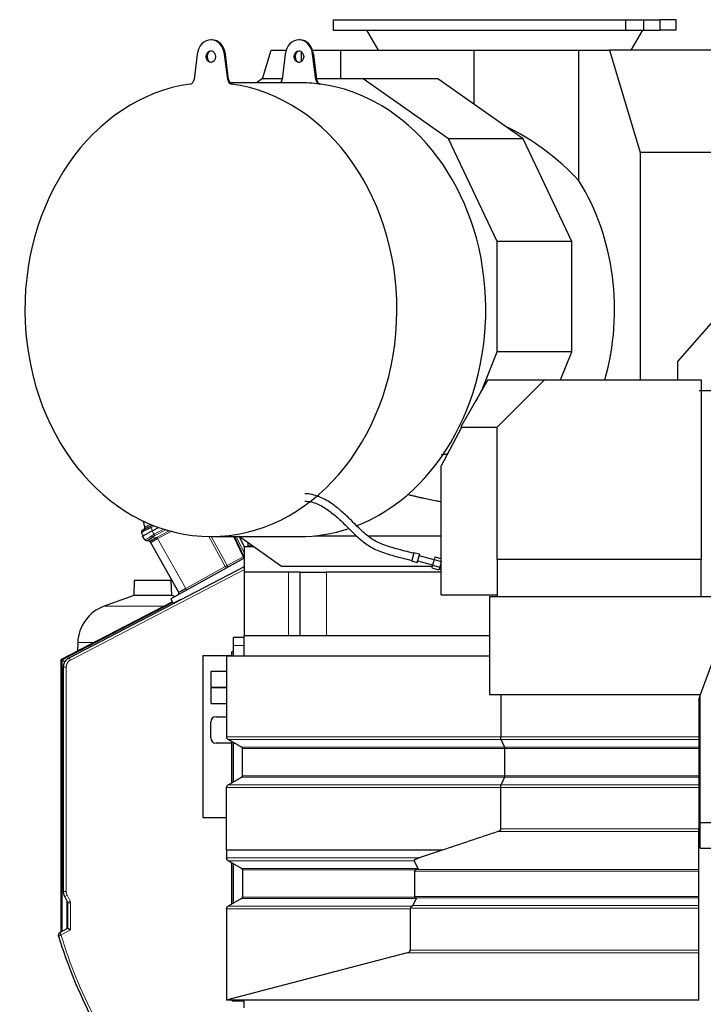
# Model space of a CAD drawing. Header units: inches. Extents: x 0 to 29700, y -16 to 21000.
# Tile 152 of 212: x 13274 to 14570, y 15831 to 17699. Entities that reach past the tile are written whole.
import ezdxf

# ---------------------------------------------------------------- set-up
doc = ezdxf.new("R2010")
doc.units = ezdxf.units.IN
doc.layers.add('254', color=7, linetype='Continuous', true_color=0xffffff)

msp = doc.modelspace()

# ---------------------------------------------------------------- linework, layer by layer
at = {"layer": '254', "color": 2, "linetype": 'Continuous', "lineweight": 25}
for p, q in [((13868.282, 17698.847), (13868.282, 17678.847)), ((13868.282, 17698.847), (14422.517, 17698.847)), ((14422.517, 17698.847), (14423.263, 17698.847)), ((14423.263, 17698.847), (14457.049, 17698.847)), ((14457.049, 17698.847), (14487.624, 17698.847)), ((14457.049, 17678.847), (14457.049, 17698.847)), ((14487.624, 17698.847), (14488.174, 17698.847)), ((14518.282, 17698.847), (14488.174, 17698.847)), ((14518.282, 17678.847), (14518.282, 17698.847)), ((13868.282, 17678.847), (14422.517, 17678.847)), ((13931.027, 17678.847), (13953.282, 17641.066)), ((14422.517, 17678.847), (14423.263, 17678.847)), ((14423.263, 17678.847), (14457.049, 17678.847)), ((14433.282, 17641.066), (14455.536, 17678.847)), ((14457.049, 17678.847), (14487.624, 17678.847)), ((14487.624, 17678.847), (14488.174, 17678.847)), ((14518.282, 17678.847), (14488.174, 17678.847)), ((13638.068, 17660.828), (13636.348, 17660.828)), ((13804.979, 17660.828), (13803.258, 17660.828)), ((13610.423, 17633.558), (13604.495, 17585.141)), ((13668.2, 17585.141), (13662.273, 17633.558)), ((13669.921, 17585.141), (13663.993, 17633.558)), ((13734.381, 17586.758), (13750.573, 17641.066)), ((13750.573, 17641.066), (13779.038, 17641.066)), ((13777.333, 17633.558), (13771.406, 17585.141)), ((13808.303, 17619.713), (13808.303, 17637.942)), ((13835.111, 17585.141), (13829.183, 17633.558)), ((13829.2, 17641.066), (13882.737, 17641.066)), ((13830.904, 17633.558), (13836.832, 17585.141)), ((13882.737, 17641.066), (14135.627, 17641.066)), ((13882.737, 17586.759), (13882.737, 17641.066)), ((14135.627, 17641.066), (14334.205, 17641.066)), ((14135.627, 17538.087), (14135.627, 17641.066)), ((14334.205, 17641.066), (14391.935, 17641.066)), ((14334.205, 17393.072), (14334.205, 17641.066)), ((14620.792, 17641.066), (14391.935, 17641.066)), ((14391.935, 17641.066), (14449.881, 17446.71)), ((13803.258, 17579.328), (13672.418, 17579.328)), ((13733.556, 17586.761), (13723.008, 17579.327)), ((13771.606, 17586.761), (13733.556, 17586.761)), ((13924.974, 17586.761), (13836.631, 17586.761)), ((14066.567, 17586.761), (13924.974, 17586.761)), ((14086.856, 17472.664), (13924.974, 17586.761)), ((14228.45, 17472.664), (14066.567, 17586.761)), ((14178.973, 17277.889), (14086.856, 17472.664)), ((14228.45, 17472.664), (14086.856, 17472.664)), ((14320.566, 17277.889), (14228.45, 17472.664)), ((14654.691, 17446.71), (14449.881, 17446.71)), ((14449.881, 17446.71), (14449.881, 17015.616)), ((14178.973, 17068.636), (14178.973, 17277.889)), ((14320.566, 17277.889), (14178.973, 17277.889)), ((14320.566, 17068.636), (14320.566, 17277.889)), ((14521.603, 17050.612), (14625.194, 17168.627)), ((14151.745, 17000.295), (14178.973, 17068.636)), ((14320.566, 17068.636), (14178.973, 17068.636)), ((14299.441, 17015.611), (14320.566, 17068.636)), ((14521.603, 17015.607), (14521.603, 17050.612)), ((14161.588, 17015.612), (14110.48, 16926.507)), ((14161.588, 17015.612), (14269.104, 17015.612)), ((14179.104, 16925.612), (14269.104, 17015.612)), ((14269.104, 17015.612), (14566.104, 17015.612)), ((14566.104, 17015.612), (14566.104, 16674.623)), ((14155.516, 17007.387), (14138.314, 16975.034)), ((14156.554, 17006.835), (14155.516, 17007.387)), ((14906.603, 16995.111), (14562.103, 16995.111)), ((14111.757, 16925.088), (14073.104, 16852.393)), ((14110.48, 16926.507), (14111.096, 16925.612)), ((14111.096, 16925.612), (14111.757, 16925.088)), ((14111.096, 16925.612), (14179.104, 16925.612)), ((14179.104, 16674.623), (14179.104, 16925.612)), ((14073.104, 16852.393), (14073.104, 16852.68)), ((14073.257, 16852.68), (14073.104, 16852.68)), ((14073.104, 16607.612), (14073.104, 16852.393)), ((13522.249, 16738.587), (13506.133, 16730.198)), ((13510.926, 16736.035), (13508.342, 16747.691)), ((13522.249, 16738.587), (13525.36, 16740.207)), ((13537.882, 16735.451), (13525.891, 16729.209)), ((13507.76, 16719.771), (13504.788, 16726.292)), ((13506.835, 16719.289), (13519.589, 16725.929)), ((13510.282, 16713.198), (13506.835, 16719.289)), ((13525.891, 16729.209), (13519.589, 16725.929)), ((13636.348, 16718.328), (13804.979, 16718.328)), ((13699.072, 16680.675), (13681.112, 16718.329)), ((13770.051, 16661.697), (13689.703, 16718.328)), ((13699.733, 16698.39), (13690.486, 16717.777)), ((13833.084, 16719.697), (13912.456, 16719.697)), ((13934.163, 16719.697), (14073.1, 16719.697)), ((13513.398, 16711.104), (13512.627, 16711.333)), ((13519.289, 16709.359), (13513.398, 16711.104)), ((13575.377, 16612.349), (13521.529, 16707.525)), ((13699.733, 16699.612), (13716.263, 16699.612)), ((13699.733, 16650.612), (13699.733, 16699.612)), ((13706.452, 16706.524), (13706.452, 16700.847)), ((13706.452, 16700.847), (13714.509, 16700.847)), ((14021.024, 16687.73), (14017.079, 16673.005)), ((14031.65, 16684.883), (14021.024, 16687.73)), ((14031.65, 16684.883), (14027.704, 16670.158)), ((14059.368, 16674.351), (14030.873, 16681.986)), ((14060.913, 16680.117), (14059.494, 16674.819)), ((14060.913, 16680.117), (14073.104, 16676.85)), ((13367.83, 16488.504), (13699.733, 16661.282)), ((13562.023, 16601.488), (13699.732, 16677.821)), ((13591.91, 16605.164), (13699.736, 16661.295)), ((14055.976, 16661.697), (13770.051, 16661.697)), ((14017.079, 16673.005), (14016.883, 16672.276)), ((14016.883, 16672.276), (14027.509, 16669.429)), ((14027.704, 16670.158), (14027.509, 16669.429)), ((14028.285, 16672.326), (14056.78, 16664.691)), ((14056.654, 16664.223), (14055.235, 16658.925)), ((14059.494, 16674.819), (14056.654, 16664.223)), ((14056.654, 16664.223), (14070.177, 16660.599)), ((14059.494, 16674.819), (14073.016, 16671.195)), ((14070.177, 16660.599), (14068.758, 16655.302)), ((14073.016, 16671.195), (14070.177, 16660.599)), ((14073.104, 16671.523), (14073.016, 16671.195)), ((14179.104, 16674.623), (14179.104, 16604.112)), ((14566.104, 16674.623), (14179.104, 16674.623)), ((14566.104, 16604.112), (14566.104, 16674.623)), ((13699.104, 16650.612), (13699.104, 16530.612)), ((13783.637, 16650.612), (13699.104, 16650.612)), ((13805.542, 16650.612), (13783.637, 16650.612)), ((13805.542, 16650.612), (13855.48, 16650.612)), ((13805.542, 16530.612), (13805.542, 16650.612)), ((14073.113, 16650.612), (13855.48, 16650.612)), ((14055.235, 16658.925), (14068.758, 16655.302)), ((14069.268, 16657.204), (14073.104, 16656.176)), ((13491.173, 16635.137), (13490.179, 16606.66)), ((13561.278, 16635.137), (13491.173, 16635.137)), ((13562.272, 16606.66), (13561.278, 16635.137)), ((13490.179, 16606.66), (13433.881, 16586.17)), ((13562.272, 16606.66), (13490.179, 16606.66)), ((13567.755, 16604.665), (13562.272, 16606.66)), ((13591.797, 16605.105), (13591.91, 16605.164)), ((13591.797, 16605.105), (13591.802, 16605.096)), ((13591.91, 16605.164), (13591.915, 16605.155)), ((14073.104, 16607.612), (14179.104, 16607.612)), ((13563.471, 16594.837), (13352.624, 16485.077)), ((13353.486, 16484.553), (13563.895, 16594.085)), ((13564.222, 16593.505), (13561.252, 16598.753)), ((13578.186, 16598.599), (13566.886, 16592.716)), ((14592.104, 16604.112), (14164.604, 16604.112)), ((14164.604, 16604.112), (14164.604, 16418.612)), ((13699.104, 16530.612), (14164.628, 16530.612)), ((13699.104, 16492.101), (13699.104, 16530.612)), ((13383.921, 16517.405), (13383.351, 16501.07)), ((13679.1, 16511.612), (13679.1, 16526.612)), ((13699.112, 16526.612), (13679.1, 16526.612)), ((13679.1, 16492.104), (13679.1, 16511.612)), ((13620.883, 16492.612), (13676.1, 16492.612)), ((13620.883, 16492.612), (13620.883, 16185.22)), ((13666.144, 16492.112), (14164.604, 16492.112)), ((13666.144, 16492.112), (13666.144, 16338.708)), ((13679.1, 16499.612), (13676.1, 16499.612)), ((13676.1, 16492.111), (13676.1, 16499.612)), ((14564.705, 16418.612), (14592.104, 16493.891)), ((13352.624, 16485.077), (13353.486, 16484.553)), ((13352.624, 15968.764), (13352.624, 16485.077)), ((13353.486, 16484.553), (13353.486, 15969.211)), ((13353.486, 16484.553), (13359.981, 16480.612)), ((13357.066, 16044.864), (13357.066, 16470.767)), ((13666.143, 16462.612), (13636.1, 16462.612)), ((13636.1, 16462.612), (13636.1, 16432.612)), ((13636.1, 16432.612), (13666.143, 16432.612)), ((13666.143, 16431.612), (13636.1, 16431.612)), ((13636.1, 16431.612), (13636.1, 16401.612)), ((14164.604, 16418.612), (14564.705, 16418.612)), ((14185.774, 16418.612), (14185.774, 16338.708)), ((14561.104, 16408.719), (14564.705, 16418.612)), ((13636.1, 16401.612), (13666.143, 16401.612)), ((14561.104, 16408.719), (14561.104, 16338.708)), ((14564.104, 16176.112), (14564.104, 16416.958)), ((13636.1, 16336.612), (13636.1, 16366.612)), ((13646.1, 16376.612), (13666.143, 16376.612)), ((14561.104, 16360.612), (14564.104, 16360.612)), ((13676.1, 16326.612), (13646.1, 16326.612)), ((13676.1, 16251.342), (13676.1, 16329.492)), ((13679.1, 16253.077), (13679.1, 16327.756)), ((14561.104, 16333.512), (14561.104, 16318.789)), ((13696.144, 16264.655), (13696.144, 16316.191)), ((14193.812, 16264.655), (14193.812, 16316.191)), ((14561.104, 16316.191), (14561.104, 16264.655)), ((13620.883, 16185.22), (13666.142, 16185.22)), ((14564.104, 16127.612), (14564.104, 16176.112)), ((14564.104, 16176.112), (14904.104, 16176.112)), ((14561.104, 16158.649), (14561.104, 16163.841)), ((14561.104, 16086.569), (14561.104, 16158.649)), ((14561.104, 16154.189), (14564.104, 16154.189)), ((13666.144, 16123.198), (13666.144, 16108.703)), ((13666.144, 16123.198), (13666.144, 16123.198)), ((14074.522, 16123.198), (14031.155, 16108.703)), ((14564.104, 16127.612), (14904.104, 16127.612)), ((13694.644, 16088.789), (13669.144, 16103.512)), ((14021.623, 16103.512), (14028.574, 16088.789)), ((13676.1, 16021.353), (13676.1, 16099.503)), ((13679.1, 16023.084), (13679.1, 16097.773)), ((13696.144, 16086.191), (13696.144, 16034.655)), ((14022.339, 16083.973), (14022.339, 16035.896)), ((14561.104, 16083.973), (14561.104, 16086.569)), ((14561.104, 16035.896), (14561.104, 16083.973)), ((13365.178, 16024.388), (13359.326, 16035.63)), ((13363.477, 16027.658), (13363.477, 15974.409)), ((13694.644, 16032.057), (13669.144, 16017.335)), ((14025.66, 16032.057), (14019.403, 16018.576)), ((14561.104, 16033.298), (14561.104, 16035.896)), ((14561.104, 16018.576), (14561.104, 16033.298)), ((13365.405, 15975.411), (13365.405, 16023.463)), ((13666.144, 16012.139), (13666.144, 15839.34)), ((14014.3, 16012.139), (14014.3, 15934.047)), ((14561.104, 16013.38), (14561.104, 16018.576)), ((14561.104, 15934.047), (14561.104, 16013.38)), ((13349.913, 15967.346), (13365.405, 15975.411)), ((13365.405, 15975.411), (13370.405, 15972.376)), ((14561.104, 15928.581), (14561.104, 15934.047)), ((14008.191, 15928.581), (13667.588, 15839.645)), ((14561.104, 15839.645), (14561.104, 15928.581)), ((13666.144, 15839.34), (13666.144, 15839.112)), ((14561.104, 15839.112), (13666.144, 15839.112)), ((13676.883, 15837.612), (13676.883, 15839.112)), ((13699.104, 15824.612), (13699.104, 15839.118)), ((14561.104, 15839.112), (14561.104, 15839.645)), ((13676.883, 15837.612), (13699.106, 15837.612))]:
    msp.add_line(p, q, dxfattribs=at)
at = {"layer": '254', "color": 110, "linetype": 'Continuous', "lineweight": 13}
for p, q in [((14422.517, 17678.847), (14422.517, 17698.847)), ((14423.263, 17678.847), (14423.263, 17698.847)), ((14487.624, 17678.847), (14487.624, 17698.847)), ((14488.174, 17678.847), (14488.174, 17698.847)), ((13663.993, 17633.558), (13662.273, 17633.558)), ((13829.183, 17633.558), (13830.904, 17633.558)), ((13669.921, 17585.141), (13668.2, 17585.141)), ((13677.115, 17576.681), (13675.395, 17576.681)), ((13835.111, 17585.141), (13836.832, 17585.141)), ((13842.305, 17576.681), (13844.026, 17576.681)), ((13528.85, 16738.818), (13522.919, 16735.731)), ((13522.919, 16735.731), (13525.891, 16729.209)), ((13524.98, 16728.735), (13528.426, 16722.644)), ((13526.01, 16717.67), (13531.969, 16715.904)), ((13528.426, 16722.644), (13547.074, 16732.351)), ((13550.781, 16731.194), (13529.952, 16720.351)), ((13533.47, 16716.762), (13557.445, 16729.243)), ((13561.31, 16728.188), (13534.987, 16714.485)), ((13663.659, 16661.368), (13632.334, 16718.356)), ((13637.071, 16718.327), (13667.275, 16663.378)), ((13697.254, 16679.996), (13678.97, 16718.329)), ((13684.436, 16718.329), (13699.733, 16686.259)), ((13534.987, 16714.485), (13588.584, 16619.753)), ((13667.275, 16663.378), (13697.254, 16679.996)), ((13588.584, 16619.753), (13663.659, 16661.368)), ((13699.731, 16655.645), (13370.139, 16484.069)), ((13783.637, 16530.612), (13783.637, 16650.612)), ((13855.48, 16530.612), (13855.48, 16650.612)), ((13546.821, 16586.17), (13433.881, 16586.17)), ((13414.723, 16517.405), (13383.921, 16517.405)), ((13699.112, 16511.612), (13679.1, 16511.612)), ((13370.139, 16484.069), (13367.83, 16488.504)), ((13362.066, 16470.767), (13357.066, 16470.767)), ((13362.066, 16470.767), (13362.066, 16044.864)), ((14186.577, 16333.512), (13669.144, 16333.512)), ((14561.104, 16333.512), (14186.577, 16333.512)), ((14193.41, 16318.789), (13694.644, 16318.789)), ((14193.812, 16316.191), (13696.144, 16316.191)), ((14561.104, 16318.789), (14193.41, 16318.789)), ((14561.104, 16316.191), (14193.812, 16316.191)), ((14193.41, 16262.057), (13694.643, 16262.057)), ((14193.812, 16264.655), (13696.144, 16264.655)), ((14561.104, 16262.057), (14193.41, 16262.057)), ((14561.104, 16264.655), (14193.812, 16264.655)), ((14185.774, 16242.139), (13666.144, 16242.139)), ((14186.577, 16247.335), (13669.144, 16247.335)), ((14561.104, 16242.139), (14185.774, 16242.139)), ((14561.104, 16247.335), (14186.577, 16247.335)), ((14180.588, 16158.649), (14561.104, 16158.649)), ((14031.155, 16108.703), (13666.144, 16108.703)), ((14021.623, 16103.512), (13669.144, 16103.512)), ((14028.574, 16088.789), (13694.644, 16088.789)), ((14024.037, 16086.191), (13696.144, 16086.191)), ((14022.339, 16083.973), (14561.104, 16083.973)), ((14024.884, 16086.569), (14561.104, 16086.569)), ((13362.066, 16044.864), (13357.066, 16044.864)), ((13363.761, 16037.939), (13359.326, 16035.63)), ((13363.761, 16037.939), (13369.614, 16026.697)), ((13369.614, 16026.697), (13365.178, 16024.388)), ((14025.66, 16032.057), (13694.644, 16032.057)), ((14022.804, 16034.655), (13696.144, 16034.655)), ((14022.339, 16035.896), (14561.104, 16035.896)), ((14024.288, 16033.298), (14561.104, 16033.298)), ((13370.405, 16023.463), (13365.405, 16023.463)), ((13370.405, 16023.463), (13370.405, 15972.376)), ((13666.144, 16012.139), (14014.3, 16012.139)), ((14017.723, 16017.335), (13669.144, 16017.335)), ((14014.56, 16013.38), (14561.104, 16013.38)), ((14019.403, 16018.576), (14561.104, 16018.576)), ((13370.405, 15972.376), (13352.222, 15962.911)), ((13352.222, 15962.911), (13347.243, 15962.456)), ((13347.623, 15960.496), (13352.412, 15961.934)), ((13352.222, 15962.911), (13349.913, 15967.346)), ((14014.3, 15934.047), (14561.104, 15934.047)), ((14008.191, 15928.581), (14561.104, 15928.581)), ((13667.588, 15839.645), (14561.104, 15839.645))]:
    msp.add_line(p, q, dxfattribs=at)
at = {"layer": '254', "color": 2, "linetype": 'Continuous', "lineweight": 25}
for centre, radius, start, end in [((13507.021, 16735.17), 4, 297.5, 12.5), ((13507.518, 16727.537), 3, 117.5, 204.5), ((13513.763, 16715.168), 4, 209.5, 253.5), ((13518.048, 16705.555), 4, 29.5, 73.5), ((13696.364, 16679.384), 3, 299, 25.5), ((13572.766, 16610.872), 3, 299, 29.5), ((13459.875, 16514.753), 76, 110, 178), ((13562.993, 16599.738), 2, 119, 209.5), ((13565.962, 16594.49), 2, 209.5, 297.5), ((13580.495, 16594.164), 5, 91.051875, 117.5), ((13646.1, 16366.612), 10, 90, 180), ((13646.1, 16336.612), 10, 180, 270), ((13352.222, 15962.911), 5, 117.49997, 185.226328), ((14209.711, 16219.327), 900.105, 196.711747, 218.288253)]:
    msp.add_arc(centre, radius, start, end, dxfattribs=at)
at = {"layer": '254', "color": 110, "linetype": 'Continuous', "lineweight": 13}
msp.add_arc((14209.711, 16219.327), 895.105, 196.711747, 218.288253, dxfattribs=at)
at = {"layer": '254', "color": 2, "linetype": 'Continuous', "lineweight": 25}
for centre, major_axis, ratio, start_param, end_param in [((13636.348, 17628.828), (0, -32), 0.81915204, 1.71915435, 4.56403095), ((13638.068, 17628.828), (0, -32), 0.81915204, 1.71915435, 3.14159265), ((13803.258, 17628.828), (0, -32), 0.81915204, 1.71915435, 4.56403095), ((13804.979, 17628.828), (0, 32), 0.81915204, 4.86074701, 6.28318531), ((13638.068, 17628.828), (0, 11), 0.81915204, 0.0957204, 3.04587225), ((13804.979, 17628.828), (0, 11), 0.81915204, 0.0957204, 3.04587225), ((13636.348, 17148.828), (0, 430.5), 0.81915204, 0.11095348, 6.17223182), ((13596.394, 17586.62), (0, 10), 0.81915204, 3.25254614, 4.56403095), ((13676.302, 17586.62), (0, 10), 0.81915204, 1.71915435, 3.03063917), ((13678.022, 17586.62), (0, 10), 0.81915204, 1.71915435, 3.03063917), ((13763.304, 17586.62), (0, 10), 0.81915204, 3.89533763, 4.56403095), ((13803.258, 17148.828), (0, -430.5), 0.81915204, 3.03063917, 3.14159265), ((13843.212, 17586.62), (0, 10), 0.81915204, 1.71915435, 3.03063917), ((13844.933, 17586.62), (0, -10), 0.81915204, 4.86074701, 6.17223182), ((13804.979, 17148.828), (0, 430.5), 0.81915204, 3.44835016, 6.17223182), ((13951.698, 17148.828), (480.647, 0), 0.83918177, 0.65044095, 1.04500618), ((14071.263, 17148.828), (0, -403.35), 0.81915204, 1.2342064, 2.22123728), ((13528.836, 16738.634), (24.047, 12.341), 0.00452964, 1.81707196, 3.14138164), ((13529.205, 16734.582), (16.664, 23.061), 0.30726281, 3.24909048, 4.13292737), ((13804.979, 17148.828), (0, 430.5), 0.81915204, 3.14159265, 3.40487943), ((13518.153, 16705.524), (1.136, 3.835), 0.99340317, 5.51447395, 6.28318531), ((13592.883, 16622.023), (17.506, 9.674), 0.00476214, 1.81625846, 3.14164045), ((14027.535, 16083.973), (5.196, 0), 0.57735013, 2.30930322, 3.14159263), ((14027.535, 16035.896), (5.196, 0), 0.57735013, 3.14159263, 3.56807092), ((13996.207, 16013.38), (23.23, 5.434), 0.10955239, 5.8701616, 6.19761559), ((14003.908, 15934.047), (10.392, 0), 0.57735013, 5.13712182, 6.28318531), ((13663.306, 15845.112), (10.392, 0), 0.57735013, 4.98897403, 5.13712182)]:
    msp.add_ellipse(centre, major_axis=major_axis, ratio=ratio, start_param=start_param, end_param=end_param, dxfattribs=at)
for centre in [(13636.348, 17628.828), (13803.258, 17628.828)]:
    msp.add_ellipse(centre, major_axis=(0, 11), ratio=0.81915204, dxfattribs=at)
at = {"layer": '254', "color": 110, "linetype": 'Continuous', "lineweight": 13}
for centre, major_axis, ratio, start_param, end_param in [((13529.061, 16746.642), (18.134, 10.607), 0.00224004, 2.0281209, 3.14087239), ((13523.634, 16735.926), (1.385, -2.661), 0.2419219, 3.14159265, 4.6600291), ((13529.205, 16734.582), (18.953, 21.143), 0.24652226, 3.27952484, 4.16336173), ((13545.509, 16705.764), (-28.804, 0.399), 0.72284298, 5.35726287, 5.57809369), ((13525.277, 16720.532), (2.644, -3.001), 0.44586743, 4.64361525, 5.43055131), ((13546.242, 16702.902), (-25.026, 7.413), 0.75373902, 5.62043604, 5.84126686), ((13529.219, 16723.214), (1.847, -3.548), 0.2419219, 4.74729557, 5.51524044), ((13550.524, 16698.46), (-26.111, 7.967), 0.75362051, 5.62841537, 5.7034333), ((13534.202, 16713.899), (-1.847, 3.548), 0.2419219, 4.75165889, 5.51524044), ((13545.509, 16705.764), (-35.228, 7.434), 0.0022709, 0.00200322, 0.22283403), ((13514.534, 16714.94), (-1.136, -3.835), 0.95100366, 5.49624925, 6.28318531), ((13551.174, 16695.743), (-29.645, 11.783), 0.00249597, 6.20643944, 6.28628692), ((13532.702, 16713.042), (-2.122, 3.391), 0.31604543, 4.72850651, 5.49306459), ((13551.257, 16695.597), (-21.454, 14.341), 0.70660261, 5.90921223, 5.98423016), ((13697.225, 16679.901), (1.805, 0.861), 0.03681352, 0, 1.53717619), ((13697.24, 16679.87), (-1.401, 2.654), 0.02386925, 4.65178939, 4.74755495), ((13697.267, 16679.814), (-1.805, -0.861), 0.05879775, 1.61021876, 3.14159265), ((13696.364, 16679.384), (-1.454, 2.624), 0.35721253, 3.14159265, 4.65130246), ((13701.622, 16682.298), (2.55, 1.623), 0.0331858, 3.13752867, 3.85739518), ((13667.949, 16663.633), (17.487, 9.706), 0.0052231, 1.60645623, 1.81578044), ((13663.07, 16660.928), (1.454, -2.624), 0.24281184, 0, 1.60372074), ((13667.232, 16663.235), (1.454, -2.624), 0.03581879, 0, 1.60547529), ((13587.995, 16619.314), (1.454, -2.624), 0.24281184, 0, 1.60372074)]:
    msp.add_ellipse(centre, major_axis=major_axis, ratio=ratio, start_param=start_param, end_param=end_param, dxfattribs=at)
at = {"layer": '254', "color": 2, "linetype": 'Continuous', "lineweight": 25}
for points, knots in [([(14084.586, 16875.008), (14081.735, 16874.501), (14078.885, 16873.987), (14074.93, 16873.262), (14073.826, 16873.059), (14072.721, 16872.854)], [0, 0, 0, 0, 0.72064677, 0.72064677, 1, 1, 1, 1]), ([(14020.759, 16686.741), (14009.492, 16689.262), (13988.934, 16694.937), (13960.358, 16702.869), (13936.179, 16716.455), (13917.324, 16733.831), (13899.686, 16751.904), (13882.348, 16768.302), (13863.076, 16783.179), (13844.582, 16793.375), (13827.707, 16798.553), (13818.926, 16799.573), (13814.443, 16799.608)], [0, 0, 0, 0, 0.12923042, 0.23956358, 0.33105152, 0.43674785, 0.52780721, 0.62384267, 0.72573223, 0.84893091, 0.92113166, 1, 1, 1, 1]), ([(14008.644, 16798.6), (14009.544, 16798.368), (14010.444, 16798.138), (14013.295, 16797.419), (14015.247, 16796.936), (14018.178, 16796.227), (14019.156, 16795.992), (14021.111, 16795.528), (14022.089, 16795.298), (14025.023, 16794.614), (14026.98, 16794.166), (14030.895, 16793.284), (14032.854, 16792.851), (14036.773, 16791.996), (14038.733, 16791.576), (14044.615, 16790.331), (14048.539, 16789.525), (14056.392, 16787.951), (14060.32, 16787.183), (14067.153, 16785.878), (14070.056, 16785.332), (14072.961, 16784.795)], [0, 0, 0, 0, 0.04223421, 0.04223421, 0.13365024, 0.13365024, 0.17935826, 0.17935826, 0.22506628, 0.22506628, 0.31648231, 0.31648231, 0.40789835, 0.40789835, 0.49931438, 0.49931438, 0.68214645, 0.68214645, 0.86497852, 0.86497852, 1, 1, 1, 1]), ([(13814.497, 16785.608), (13822.108, 16785.417), (13836.466, 16782.214), (13857.527, 16769.912), (13875.845, 16755.232), (13892.606, 16739.015), (13910.339, 16720.844), (13930.257, 16703.505), (13955.604, 16689.71), (13984.872, 16681.441), (14005.788, 16675.742), (14017.136, 16673.219)], [0, 0, 0, 0, 0.14384469, 0.26408155, 0.36322139, 0.45701329, 0.54713478, 0.65817545, 0.7552267, 0.86918483, 1, 1, 1, 1]), ([(13519.289, 16709.359), (13519.321, 16709.35), (13519.371, 16709.348), (13519.505, 16709.36), (13519.591, 16709.375), (13519.719, 16709.405), (13519.746, 16709.411), (13519.801, 16709.426), (13519.83, 16709.433), (13519.92, 16709.458), (13519.984, 16709.477), (13520.187, 16709.541), (13520.339, 16709.594), (13520.673, 16709.718), (13520.855, 16709.791), (13521.25, 16709.957), (13521.463, 16710.05), (13521.805, 16710.207), (13521.923, 16710.262), (13522.106, 16710.349), (13522.168, 16710.379), (13522.262, 16710.424), (13522.294, 16710.44), (13522.357, 16710.471), (13522.646, 16710.612), (13522.95, 16710.765), (13523.513, 16711.056), (13524.1, 16711.367), (13524.733, 16711.715), (13525.39, 16712.081), (13525.73, 16712.273), (13526.17, 16712.524), (13526.259, 16712.575), (13526.438, 16712.678), (13526.528, 16712.73), (13526.8, 16712.887), (13526.984, 16712.993), (13527.539, 16713.316), (13527.916, 16713.537), (13528.686, 16713.988), (13529.078, 16714.219), (13529.877, 16714.688), (13530.284, 16714.927), (13531.114, 16715.411), (13531.537, 16715.657), (13531.969, 16715.904)], [0, 0, 0, 0, 0.0625, 0.0625, 0.125, 0.125, 0.140625, 0.140625, 0.15625, 0.15625, 0.1875, 0.1875, 0.25, 0.25, 0.3125, 0.3125, 0.375, 0.375, 0.40625, 0.40625, 0.421875, 0.421875, 0.4296875, 0.4296875, 0.4375, 0.5, 0.5, 0.5625, 0.625, 0.625, 0.6875, 0.6875, 0.703125, 0.703125, 0.71875, 0.71875, 0.75, 0.75, 0.8125, 0.8125, 0.875, 0.875, 0.9375, 0.9375, 1, 1, 1, 1]), ([(13357.066, 16470.767), (13357.066, 16471.225), (13357.082, 16471.681), (13357.144, 16472.588), (13357.237, 16473.489), (13357.467, 16474.825), (13357.681, 16475.706), (13357.864, 16476.362), (13357.929, 16476.581), (13358.032, 16476.907), (13358.085, 16477.07), (13358.14, 16477.232), (13358.178, 16477.341), (13358.197, 16477.395), (13358.369, 16477.881), (13358.536, 16478.305), (13358.897, 16479.138), (13359.286, 16479.956), (13359.949, 16481.139), (13360.445, 16481.898), (13360.837, 16482.456), (13361.038, 16482.732), (13361.247, 16483.004), (13361.388, 16483.184), (13361.46, 16483.273), (13361.82, 16483.718), (13362.119, 16484.062), (13362.738, 16484.726), (13363.377, 16485.368), (13364.398, 16486.261), (13365.119, 16486.811), (13365.675, 16487.206), (13365.957, 16487.399), (13366.245, 16487.585), (13366.438, 16487.708), (13366.535, 16487.768), (13367.024, 16488.067), (13367.423, 16488.293), (13367.83, 16488.504)], [0, 0, 0, 0, 0.0625, 0.0625, 0.125, 0.1875, 0.25, 0.25, 0.28125, 0.28125, 0.296875, 0.3046875, 0.3046875, 0.3125, 0.3125, 0.375, 0.375, 0.4375, 0.5, 0.5625, 0.5625, 0.59375, 0.609375, 0.609375, 0.625, 0.625, 0.6875, 0.6875, 0.75, 0.8125, 0.875, 0.875, 0.90625, 0.921875, 0.921875, 0.9375, 0.9375, 1, 1, 1, 1]), ([(14561.104, 16338.708), (14561.104, 16338.444), (14561.104, 16338.182), (14561.104, 16337.793), (14561.104, 16337.664), (14561.104, 16337.471), (14561.104, 16337.375), (14561.104, 16337.279), (14561.104, 16337.215), (14561.104, 16337.183), (14561.104, 16336.897), (14561.104, 16336.65), (14561.104, 16336.169), (14561.104, 16335.936), (14561.104, 16335.596), (14561.104, 16335.485), (14561.104, 16335.265), (14561.104, 16335.159), (14561.104, 16334.848), (14561.104, 16334.652), (14561.104, 16334.284), (14561.104, 16334.111), (14561.104, 16333.911), (14561.104, 16333.871), (14561.104, 16333.795), (14561.104, 16333.682), (14561.104, 16333.578), (14561.104, 16333.512)], [0, 0, 0, 0, 0.125, 0.125, 0.1875, 0.1875, 0.21875, 0.234375, 0.234375, 0.25, 0.25, 0.375, 0.375, 0.5, 0.5, 0.5625, 0.5625, 0.625, 0.625, 0.75, 0.75, 0.875, 0.875, 0.90625, 0.90625, 0.9375, 1, 1, 1, 1]), ([(14561.104, 16318.789), (14561.104, 16318.723), (14561.104, 16318.65), (14561.104, 16318.491), (14561.104, 16318.405), (14561.104, 16318.266), (14561.104, 16318.219), (14561.104, 16318.144), (14561.104, 16318.119), (14561.104, 16318.068), (14561.104, 16318.042), (14561.104, 16317.912), (14561.104, 16317.803), (14561.104, 16317.577), (14561.104, 16317.46), (14561.104, 16317.308), (14561.104, 16317.277), (14561.104, 16317.215), (14561.104, 16317.122), (14561.104, 16317.029), (14561.104, 16316.84), (14561.104, 16316.712), (14561.104, 16316.454), (14561.104, 16316.323), (14561.104, 16316.191)], [0, 0, 0, 0, 0.125, 0.125, 0.25, 0.25, 0.3125, 0.3125, 0.34375, 0.34375, 0.375, 0.375, 0.5, 0.5, 0.625, 0.625, 0.65625, 0.65625, 0.6875, 0.75, 0.75, 0.875, 0.875, 1, 1, 1, 1]), ([(14561.104, 16264.655), (14561.104, 16264.523), (14561.104, 16264.393), (14561.104, 16264.198), (14561.104, 16264.133), (14561.104, 16264.037), (14561.104, 16264.005), (14561.104, 16263.941), (14561.104, 16263.909), (14561.104, 16263.75), (14561.104, 16263.626), (14561.104, 16263.386), (14561.104, 16263.269), (14561.104, 16263.099), (14561.104, 16263.044), (14561.104, 16262.934), (14561.104, 16262.881), (14561.104, 16262.725), (14561.104, 16262.627), (14561.104, 16262.443), (14561.104, 16262.357), (14561.104, 16262.257), (14561.104, 16262.237), (14561.104, 16262.199), (14561.104, 16262.142), (14561.104, 16262.09), (14561.104, 16262.057)], [0, 0, 0, 0, 0.125, 0.125, 0.1875, 0.1875, 0.21875, 0.21875, 0.25, 0.25, 0.375, 0.375, 0.5, 0.5, 0.5625, 0.5625, 0.625, 0.625, 0.75, 0.75, 0.875, 0.875, 0.90625, 0.90625, 0.9375, 1, 1, 1, 1]), ([(14561.104, 16262.057), (14561.104, 16260.798), (14561.104, 16259.538), (14561.104, 16257.019), (14561.104, 16255.76), (14561.104, 16252.112), (14561.104, 16249.723), (14561.104, 16247.335)], [0, 0, 0, 0, 0.2566427, 0.2566427, 0.51328539, 0.51328539, 1, 1, 1, 1]), ([(14561.104, 16247.335), (14561.104, 16247.203), (14561.104, 16247.057), (14561.104, 16246.818), (14561.104, 16246.735), (14561.104, 16246.605), (14561.104, 16246.539), (14561.104, 16246.471), (14561.104, 16246.425), (14561.104, 16246.402), (14561.104, 16246.192), (14561.104, 16245.996), (14561.104, 16245.583), (14561.104, 16245.366), (14561.104, 16245.027), (14561.104, 16244.911), (14561.104, 16244.675), (14561.104, 16244.555), (14561.104, 16244.193), (14561.104, 16243.946), (14561.104, 16243.444), (14561.104, 16243.188), (14561.104, 16242.862), (14561.104, 16242.796), (14561.104, 16242.665), (14561.104, 16242.599), (14561.104, 16242.402), (14561.104, 16242.271), (14561.104, 16242.139)], [0, 0, 0, 0, 0.125, 0.125, 0.1875, 0.1875, 0.21875, 0.234375, 0.234375, 0.25, 0.25, 0.375, 0.375, 0.5, 0.5, 0.5625, 0.5625, 0.625, 0.625, 0.75, 0.75, 0.875, 0.875, 0.90625, 0.90625, 0.9375, 0.9375, 1, 1, 1, 1]), ([(14561.104, 16242.139), (14561.104, 16231.019), (14561.104, 16219.9), (14561.104, 16193.801), (14561.104, 16178.821), (14561.104, 16163.841)], [0, 0, 0, 0, 0.42603923, 0.42603923, 1, 1, 1, 1]), ([(14185.774, 16163.824), (14185.773, 16163.645), (14185.758, 16163.47), (14185.703, 16163.124), (14185.663, 16162.954), (14185.605, 16162.765), (14185.598, 16162.744), (14185.585, 16162.703), (14185.564, 16162.64), (14185.512, 16162.498), (14185.461, 16162.379), (14185.354, 16162.147), (14185.274, 16161.997), (14185.142, 16161.781), (14185.097, 16161.71), (14185.025, 16161.606), (14185.001, 16161.571), (14184.952, 16161.503), (14184.927, 16161.469), (14184.801, 16161.303), (14184.696, 16161.177), (14184.476, 16160.935), (14184.362, 16160.819), (14184.127, 16160.598), (14184.006, 16160.491), (14183.819, 16160.338), (14183.756, 16160.288), (14183.629, 16160.19), (14183.565, 16160.143), (14183.371, 16160.002), (14183.24, 16159.914), (14182.975, 16159.743), (14182.841, 16159.662), (14182.57, 16159.507), (14182.433, 16159.433), (14182.02, 16159.22), (14181.739, 16159.091), (14181.17, 16158.854), (14180.881, 16158.747), (14180.588, 16158.649)], [0, 0, 0, 0, 0.0625, 0.0625, 0.125, 0.125, 0.1328125, 0.1328125, 0.140625, 0.15625, 0.1875, 0.1875, 0.25, 0.25, 0.28125, 0.28125, 0.296875, 0.296875, 0.3125, 0.3125, 0.375, 0.375, 0.4375, 0.4375, 0.5, 0.5, 0.53125, 0.53125, 0.5625, 0.5625, 0.625, 0.625, 0.6875, 0.6875, 0.75, 0.75, 0.875, 0.875, 1, 1, 1, 1]), ([(14074.522, 16123.198), (14063.519, 16123.198), (14052.516, 16123.198), (13993.426, 16123.198), (13945.339, 16123.198), (13820.216, 16123.198), (13743.18, 16123.198), (13666.144, 16123.198)], [0, 0, 0, 0, 0.08082961, 0.08082961, 0.43408162, 0.43408162, 1, 1, 1, 1]), ([(14031.155, 16108.703), (14030.651, 16108.535), (14030.151, 16108.363), (14029.163, 16108.012), (14028.675, 16107.833), (14027.71, 16107.467), (14027.234, 16107.28), (14026.649, 16107.039), (14026.532, 16106.99), (14026.3, 16106.893), (14026.185, 16106.844), (14025.84, 16106.695), (14025.614, 16106.595), (14025.167, 16106.391), (14024.946, 16106.288), (14024.513, 16106.078), (14024.3, 16105.972), (14023.883, 16105.754), (14023.68, 16105.643), (14023.284, 16105.416), (14023.091, 16105.3), (14022.815, 16105.12), (14022.725, 16105.059), (14022.549, 16104.935), (14022.463, 16104.872), (14022.34, 16104.775), (14022.299, 16104.743), (14022.24, 16104.693), (14022.22, 16104.677), (14022.181, 16104.643), (14022.162, 16104.627), (14022.068, 16104.543), (14021.997, 16104.475), (14021.867, 16104.336), (14021.808, 16104.265), (14021.744, 16104.174), (14021.732, 16104.155), (14021.708, 16104.119), (14021.697, 16104.1), (14021.665, 16104.045), (14021.647, 16104.008), (14021.615, 16103.933), (14021.603, 16103.895), (14021.589, 16103.838), (14021.585, 16103.819), (14021.581, 16103.79), (14021.58, 16103.78), (14021.578, 16103.761), (14021.577, 16103.751), (14021.575, 16103.703), (14021.578, 16103.664), (14021.592, 16103.588), (14021.605, 16103.55), (14021.623, 16103.512)], [0, 0, 0, 0, 0.125, 0.125, 0.25, 0.25, 0.375, 0.375, 0.40625, 0.40625, 0.4375, 0.4375, 0.5, 0.5, 0.5625, 0.5625, 0.625, 0.625, 0.6875, 0.6875, 0.75, 0.75, 0.78125, 0.78125, 0.8125, 0.8125, 0.828125, 0.828125, 0.8359375, 0.8359375, 0.84375, 0.84375, 0.875, 0.875, 0.90625, 0.90625, 0.9140625, 0.9140625, 0.921875, 0.921875, 0.9375, 0.9375, 0.953125, 0.953125, 0.9609375, 0.9609375, 0.96484375, 0.96484375, 0.96875, 0.96875, 0.984375, 0.984375, 1, 1, 1, 1]), ([(14024.884, 16086.569), (14024.741, 16086.517), (14024.599, 16086.459), (14024.317, 16086.333), (14024.177, 16086.265), (14024.037, 16086.191)], [0, 0, 0, 0, 0.5, 0.5, 1, 1, 1, 1]), ([(14028.574, 16088.789), (14028.589, 16088.758), (14028.596, 16088.727), (14028.599, 16088.665), (14028.594, 16088.634), (14028.583, 16088.594), (14028.58, 16088.587), (14028.575, 16088.571), (14028.565, 16088.548), (14028.554, 16088.525), (14028.529, 16088.48), (14028.509, 16088.45), (14028.464, 16088.392), (14028.439, 16088.363), (14028.399, 16088.321), (14028.385, 16088.306), (14028.356, 16088.278), (14028.341, 16088.265), (14028.266, 16088.196), (14028.2, 16088.143), (14028.061, 16088.041), (14027.987, 16087.991), (14027.835, 16087.893), (14027.756, 16087.845), (14027.594, 16087.751), (14027.511, 16087.705), (14027.384, 16087.637), (14027.341, 16087.614), (14027.254, 16087.569), (14027.21, 16087.547), (14026.99, 16087.437), (14026.809, 16087.352), (14026.44, 16087.186), (14026.252, 16087.105), (14025.87, 16086.947), (14025.676, 16086.869), (14025.284, 16086.717), (14025.085, 16086.642), (14024.884, 16086.569)], [0, 0, 0, 0, 0.03125, 0.03125, 0.0625, 0.0625, 0.0703125, 0.0703125, 0.078125, 0.09375, 0.09375, 0.125, 0.125, 0.15625, 0.15625, 0.171875, 0.171875, 0.1875, 0.1875, 0.25, 0.25, 0.3125, 0.3125, 0.375, 0.375, 0.4375, 0.4375, 0.46875, 0.46875, 0.5, 0.5, 0.625, 0.625, 0.75, 0.75, 0.875, 0.875, 1, 1, 1, 1]), ([(13359.326, 16035.63), (13359.14, 16035.988), (13358.791, 16036.71), (13358.337, 16037.815), (13357.951, 16038.942), (13357.632, 16040.091), (13357.465, 16040.872), (13357.357, 16041.463), (13357.324, 16041.661), (13357.278, 16041.959), (13357.264, 16042.058), (13357.237, 16042.258), (13357.172, 16042.757), (13357.091, 16043.657), (13357.066, 16044.461), (13357.066, 16044.864)], [0, 0, 0, 0, 0.125, 0.25, 0.375, 0.5, 0.625, 0.625, 0.6875, 0.6875, 0.71875, 0.71875, 0.75, 0.875, 1, 1, 1, 1]), ([(14022.804, 16034.655), (14022.921, 16034.507), (14023.035, 16034.366), (14023.267, 16034.1), (14023.384, 16033.975), (14023.565, 16033.802), (14023.627, 16033.747), (14023.722, 16033.668), (14023.753, 16033.642), (14023.817, 16033.592), (14023.85, 16033.568), (14024.012, 16033.451), (14024.147, 16033.369), (14024.288, 16033.298)], [0, 0, 0, 0, 0.25, 0.25, 0.5, 0.5, 0.625, 0.625, 0.6875, 0.6875, 0.75, 0.75, 1, 1, 1, 1]), ([(14024.288, 16033.298), (14024.374, 16033.255), (14024.459, 16033.211), (14024.625, 16033.121), (14024.706, 16033.076), (14024.865, 16032.983), (14024.942, 16032.936), (14025.054, 16032.864), (14025.09, 16032.839), (14025.162, 16032.79), (14025.197, 16032.764), (14025.299, 16032.688), (14025.363, 16032.636), (14025.451, 16032.556), (14025.479, 16032.528), (14025.531, 16032.473), (14025.555, 16032.445), (14025.598, 16032.388), (14025.617, 16032.359), (14025.649, 16032.301), (14025.662, 16032.271), (14025.675, 16032.226), (14025.678, 16032.211), (14025.681, 16032.188), (14025.682, 16032.18), (14025.683, 16032.164), (14025.683, 16032.157), (14025.681, 16032.118), (14025.674, 16032.088), (14025.66, 16032.057)], [0, 0, 0, 0, 0.125, 0.125, 0.25, 0.25, 0.375, 0.375, 0.4375, 0.4375, 0.5, 0.5, 0.625, 0.625, 0.6875, 0.6875, 0.75, 0.75, 0.8125, 0.8125, 0.875, 0.875, 0.90625, 0.90625, 0.921875, 0.921875, 0.9375, 0.9375, 1, 1, 1, 1]), ([(13365.405, 16023.463), (13365.405, 16023.544), (13365.4, 16023.624), (13365.381, 16023.782), (13365.367, 16023.86), (13365.338, 16023.976), (13365.328, 16024.015), (13365.304, 16024.091), (13365.291, 16024.13), (13365.249, 16024.243), (13365.216, 16024.316), (13365.178, 16024.388)], [0, 0, 0, 0, 0.25, 0.25, 0.5, 0.5, 0.625, 0.625, 0.75, 0.75, 1, 1, 1, 1]), ([(14014.56, 16013.38), (14014.477, 16013.182), (14014.412, 16012.98), (14014.346, 16012.67), (14014.329, 16012.565), (14014.315, 16012.433), (14014.312, 16012.406), (14014.308, 16012.353), (14014.306, 16012.326), (14014.302, 16012.246), (14014.3, 16012.192), (14014.3, 16012.139)], [0, 0, 0, 0, 0.5, 0.5, 0.75, 0.75, 0.8125, 0.8125, 0.875, 0.875, 1, 1, 1, 1]), ([(14017.723, 16017.335), (14017.346, 16017.141), (14017.006, 16016.909), (14016.539, 16016.501), (14016.39, 16016.355), (14016.211, 16016.16), (14016.176, 16016.12), (14016.106, 16016.04), (14016.003, 16015.918), (14015.904, 16015.793), (14015.711, 16015.536), (14015.59, 16015.358), (14015.358, 16014.99), (14015.248, 16014.8), (14015.115, 16014.555), (14015.089, 16014.505), (14015.037, 16014.406), (14015.011, 16014.356), (14014.935, 16014.205), (14014.886, 16014.103), (14014.741, 16013.797), (14014.649, 16013.589), (14014.56, 16013.38)], [0, 0, 0, 0, 0.25, 0.25, 0.375, 0.375, 0.40625, 0.40625, 0.4375, 0.5, 0.5, 0.625, 0.625, 0.75, 0.75, 0.78125, 0.78125, 0.8125, 0.8125, 0.875, 0.875, 1, 1, 1, 1]), ([(13347.623, 15960.496), (13347.622, 15960.501), (13347.62, 15960.506), (13347.617, 15960.516), (13347.613, 15960.531), (13347.602, 15960.566), (13347.582, 15960.637), (13347.542, 15960.777), (13347.469, 15961.06), (13347.343, 15961.629), (13347.273, 15962.123), (13347.243, 15962.456)], [0, 0, 0, 0, 0.0078125, 0.0078125, 0.015625, 0.03125, 0.0625, 0.125, 0.25, 0.5, 1, 1, 1, 1])]:
    msp.add_open_spline(points, degree=3, knots=knots, dxfattribs=at)
at = {"layer": '254', "color": 110, "linetype": 'Continuous', "lineweight": 13}
for points, knots in [([(13533.739, 16713.767), (13533.346, 16713.515), (13532.96, 16713.266), (13532.205, 16712.776), (13531.834, 16712.535), (13531.107, 16712.064), (13530.749, 16711.833), (13530.047, 16711.383), (13529.702, 16711.164), (13529.193, 16710.845), (13529.025, 16710.741), (13528.775, 16710.586), (13528.693, 16710.535), (13528.528, 16710.434), (13528.446, 16710.384), (13528.041, 16710.138), (13527.727, 16709.95), (13527.118, 16709.595), (13526.527, 16709.258), (13525.974, 16708.961), (13525.439, 16708.684), (13525.182, 16708.555), (13524.902, 16708.422), (13524.871, 16708.407), (13524.81, 16708.378), (13524.779, 16708.364), (13524.688, 16708.322), (13524.508, 16708.239), (13524.335, 16708.162), (13523.999, 16708.018), (13523.788, 16707.934), (13523.39, 16707.785), (13523.204, 16707.722), (13522.857, 16707.616), (13522.697, 16707.573), (13522.476, 16707.524), (13522.406, 16707.51), (13522.305, 16707.493), (13522.273, 16707.488), (13522.209, 16707.479), (13522.179, 16707.475), (13522.029, 16707.458), (13521.925, 16707.454), (13521.748, 16707.463), (13521.675, 16707.476), (13521.619, 16707.496)], [0, 0, 0, 0, 0.0625, 0.0625, 0.125, 0.125, 0.1875, 0.1875, 0.25, 0.25, 0.28125, 0.28125, 0.296875, 0.296875, 0.3125, 0.3125, 0.375, 0.375, 0.4375, 0.5, 0.5, 0.5625, 0.5625, 0.5703125, 0.5703125, 0.578125, 0.578125, 0.59375, 0.625, 0.625, 0.6875, 0.6875, 0.75, 0.75, 0.8125, 0.8125, 0.84375, 0.84375, 0.859375, 0.859375, 0.875, 0.875, 0.9375, 0.9375, 1, 1, 1, 1]), ([(13370.139, 16484.069), (13369.834, 16483.911), (13369.534, 16483.742), (13369.168, 16483.517), (13369.095, 16483.472), (13368.95, 16483.38), (13368.734, 16483.24), (13368.522, 16483.095), (13368.105, 16482.799), (13367.565, 16482.387), (13366.799, 16481.717), (13366.08, 16480.996), (13365.632, 16480.48), (13365.361, 16480.146), (13365.308, 16480.079), (13365.202, 16479.944), (13365.045, 16479.74), (13364.894, 16479.533), (13364.6, 16479.115), (13364.228, 16478.546), (13363.731, 16477.659), (13363.439, 16477.045), (13363.169, 16476.42), (13363.043, 16476.102), (13362.9, 16475.697), (13362.872, 16475.616), (13362.817, 16475.453), (13362.738, 16475.209), (13362.665, 16474.963), (13362.527, 16474.471), (13362.367, 16473.811), (13362.194, 16472.808), (13362.125, 16472.132), (13362.078, 16471.453), (13362.066, 16471.111), (13362.066, 16470.767)], [0, 0, 0, 0, 0.0625, 0.0625, 0.078125, 0.078125, 0.09375, 0.125, 0.125, 0.1875, 0.25, 0.3125, 0.375, 0.375, 0.390625, 0.390625, 0.40625, 0.4375, 0.4375, 0.5, 0.5625, 0.625, 0.625, 0.6875, 0.6875, 0.703125, 0.703125, 0.71875, 0.75, 0.75, 0.8125, 0.875, 0.9375, 0.9375, 1, 1, 1, 1]), ([(13362.066, 16044.864), (13362.066, 16044.26), (13362.103, 16043.658), (13362.185, 16042.984), (13362.194, 16042.91), (13362.215, 16042.76), (13362.225, 16042.685), (13362.259, 16042.462), (13362.284, 16042.313), (13362.365, 16041.87), (13362.428, 16041.577), (13362.642, 16040.707), (13362.818, 16040.139), (13363.133, 16039.301), (13363.36, 16038.749), (13363.622, 16038.207), (13363.761, 16037.939)], [0, 0, 0, 0, 0.25, 0.25, 0.28125, 0.28125, 0.3125, 0.3125, 0.375, 0.375, 0.5, 0.5, 0.75, 0.75, 0.875, 1, 1, 1, 1]), ([(13369.614, 16026.697), (13369.744, 16026.446), (13369.858, 16026.189), (13369.982, 16025.86), (13370.006, 16025.793), (13370.052, 16025.66), (13370.117, 16025.459), (13370.172, 16025.257), (13370.271, 16024.851), (13370.321, 16024.577), (13370.388, 16024.025), (13370.405, 16023.745), (13370.405, 16023.463)], [0, 0, 0, 0, 0.25, 0.25, 0.3125, 0.3125, 0.375, 0.5, 0.5, 0.75, 0.75, 1, 1, 1, 1]), ([(13352.222, 15962.911), (13352.237, 15962.745), (13352.26, 15962.581), (13352.324, 15962.255), (13352.364, 15962.094), (13352.412, 15961.934)], [0, 0, 0, 0, 0.5, 0.5, 1, 1, 1, 1])]:
    msp.add_open_spline(points, degree=3, knots=knots, dxfattribs=at)
at = {"layer": '254', "color": 2, "linetype": 'Continuous', "lineweight": 25}
for points, weights in [([(13669.144, 16333.512), (13666.144, 16335.244), (13666.144, 16338.708)], [1, 0.866025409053, 1]), ([(14186.577, 16333.512), (14185.774, 16335.244), (14185.774, 16338.708)], [1, 0.866025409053, 1]), ([(13696.144, 16316.191), (13696.144, 16317.923), (13694.644, 16318.789)], [1, 0.866025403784, 1]), ([(14193.812, 16316.191), (14193.812, 16317.923), (14193.41, 16318.789)], [1, 0.866025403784, 1]), ([(13694.643, 16262.057), (13696.143, 16262.923), (13696.144, 16264.655)], [1, 0.866025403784, 1]), ([(14193.41, 16262.057), (14193.812, 16262.923), (14193.812, 16264.655)], [1, 0.866025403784, 1]), ([(13666.144, 16242.139), (13666.144, 16245.603), (13669.144, 16247.335)], [1, 0.866025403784, 1]), ([(14185.774, 16242.139), (14185.774, 16245.603), (14186.577, 16247.335)], [1, 0.866025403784, 1]), ([(13669.144, 16103.512), (13666.146, 16105.242), (13666.144, 16108.703)], [1, 0.866133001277, 0.999784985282]), ([(13696.144, 16086.191), (13696.144, 16087.923), (13694.644, 16088.789)], [1, 0.866025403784, 1]), ([(13694.644, 16032.057), (13696.144, 16032.923), (13696.144, 16034.655)], [1, 0.86602540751, 1]), ([(13666.144, 16012.139), (13666.144, 16015.603), (13669.144, 16017.335)], [1, 0.866025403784, 1])]:
    msp.add_rational_spline(points, weights, degree=2, dxfattribs=at)
at = {"layer": '254', "color": 110, "linetype": 'Continuous', "lineweight": 13}
for points, degree in [([(13666.144, 16338.708), (14185.774, 16338.708)], 1), ([(14185.774, 16338.708), (14561.104, 16338.708)], 1), ([(14561.104, 16163.841), (14435.994, 16163.841), (14310.884, 16163.841), (14185.774, 16163.841)], 3)]:
    msp.add_open_spline(points, degree=degree, dxfattribs=at)
at = {"layer": '254', "color": 2, "linetype": 'Continuous', "lineweight": 25}
for points, degree in [([(13694.644, 16318.789), (13681.894, 16326.15), (13669.144, 16333.512)], 2), ([(14193.41, 16318.789), (14189.994, 16326.15), (14186.577, 16333.512)], 2), ([(13669.144, 16247.335), (13681.893, 16254.696), (13694.643, 16262.057)], 2), ([(14186.577, 16247.335), (14189.994, 16254.696), (14193.41, 16262.057)], 2), ([(13666.144, 16123.198), (13666.144, 16182.668), (13666.144, 16242.139)], 2), ([(14185.774, 16163.833), (14185.774, 16202.986), (14185.774, 16242.139)], 2), ([(14180.588, 16158.649), (14145.233, 16146.832), (14109.877, 16135.015), (14074.522, 16123.198)], 3)]:
    msp.add_open_spline(points, degree=degree, dxfattribs=at)

doc.saveas('drawing.dxf')
